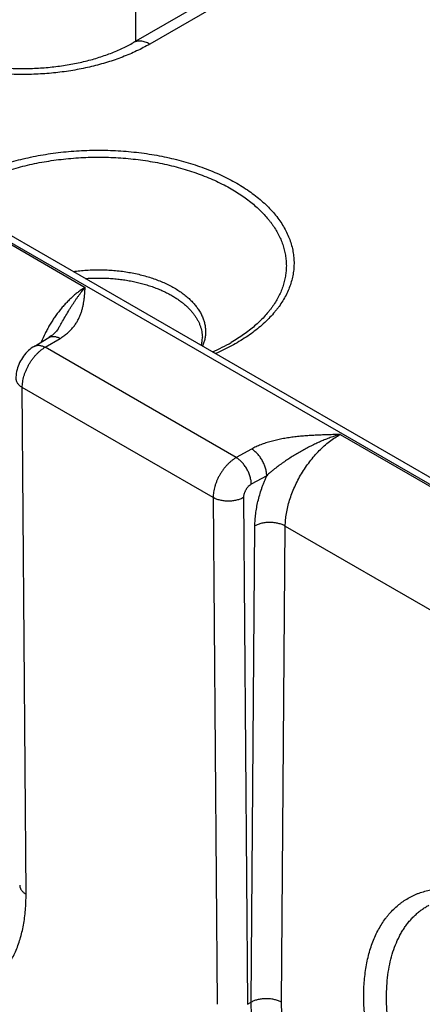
# Model space of a CAD drawing. Header units: inches. Extents: x 0 to 34, y 0 to 22.
# Tile 39 of 64: x 25.547 to 25.918, y 16.643 to 17.551. Entities that reach past the tile are written whole.
import ezdxf

# ---------------------------------------------------------------- set-up
doc = ezdxf.new("R2010")
doc.units = ezdxf.units.IN
doc.header["$LTSCALE"] = 1.87
doc.header["$MEASUREMENT"] = 0
doc.layers.get('0').update_dxf_attribs({"linetype": 'CONTINUOUS'})

msp = doc.modelspace()

# ---------------------------------------------------------------- linework, layer by layer
at = {"color": 7, "linetype": 'CONTINUOUS'}
for p, q in [((23.76504, 18.36972), (26.36027, 16.87128)), ((23.77455, 18.37066), (26.36978, 16.87222)), ((26.03145, 17.74951), (25.65174, 17.53027)), ((26.04645, 17.74803), (25.66674, 17.52879)), ((25.65381, 17.53147), (25.65381, 17.69974)), ((25.18482, 17.5482), (25.6072, 17.30433)), ((25.55999, 17.24983), (25.57371, 17.25804)), ((25.57025, 17.24899), (25.58398, 17.2572)), ((25.74658, 17.14718), (25.57025, 17.24899)), ((25.55265, 16.7443), (25.54916, 17.21197)), ((25.72525, 17.1103), (25.54916, 17.21197)), ((25.84242, 17.16851), (26.2648, 16.92464)), ((25.7608, 17.15511), (25.74658, 17.14718)), ((25.77469, 17.13047), (25.76048, 17.12254)), ((25.72525, 17.1103), (25.72886, 16.64256)), ((25.75328, 17.1103), (25.7569, 16.64256)), ((25.76042, 16.64459), (25.76378, 17.0842)), ((25.78845, 16.64431), (25.79182, 17.08392)), ((25.79182, 17.08392), (26.20164, 16.8473)), ((25.7569, 16.64256), (25.76042, 16.64459))]:
    msp.add_line(p, q, dxfattribs=at)
for points in [[(25.58248, 17.26643), (25.58215, 17.26591), (25.58145, 17.26488), (25.58067, 17.26388), (25.57983, 17.26291), (25.57892, 17.26198), (25.57794, 17.26108), (25.57692, 17.26024), (25.57585, 17.25943), (25.57474, 17.25868), (25.57371, 17.25804)], [(25.55999, 17.24983), (25.55878, 17.24907), (25.5574, 17.2481), (25.55607, 17.24704), (25.55478, 17.24591), (25.55355, 17.2447), (25.55237, 17.24343), (25.55125, 17.24211), (25.55021, 17.24073), (25.54923, 17.23932), (25.54832, 17.23786), (25.54748, 17.23636), (25.54671, 17.23483), (25.54601, 17.23326), (25.54537, 17.23165), (25.54482, 17.23001), (25.54434, 17.22834), (25.54395, 17.22665), (25.54365, 17.22495), (25.54344, 17.22325), (25.54333, 17.22156), (25.5433, 17.22012)]]:
    msp.add_lwpolyline(points, dxfattribs=at)
for points, knots in [([(25.66674, 17.52879), (25.66606, 17.52918), (25.66471, 17.52988), (25.66265, 17.53073), (25.66063, 17.53132), (25.65866, 17.53165), (25.65706, 17.5317), (25.65584, 17.53161), (25.65495, 17.53147), (25.6541, 17.53127), (25.65328, 17.53101), (25.65249, 17.53068), (25.65198, 17.53041), (25.65174, 17.53027)], [0, 0, 0, 0, 0.148568, 0.289426, 0.422614, 0.548501, 0.667826, 0.725409, 0.781814, 0.837244, 0.891922, 0.94609, 1, 1, 1, 1]), ([(25.66674, 17.52879), (25.6648, 17.52767), (25.66083, 17.52549), (25.65467, 17.52243), (25.64827, 17.51954), (25.64163, 17.51684), (25.63476, 17.51434), (25.62769, 17.51203), (25.62044, 17.50992), (25.61301, 17.50802), (25.60544, 17.50634), (25.59772, 17.50487), (25.5899, 17.50362), (25.58197, 17.50259), (25.57397, 17.50179), (25.56321, 17.50102), (25.54969, 17.50064), (25.53617, 17.50102), (25.52541, 17.50179), (25.51741, 17.50259), (25.50949, 17.50362), (25.50166, 17.50487), (25.49395, 17.50634), (25.48637, 17.50802), (25.47894, 17.50992), (25.47169, 17.51203), (25.46462, 17.51434), (25.45776, 17.51684), (25.45111, 17.51954), (25.44471, 17.52243), (25.43855, 17.52549), (25.43458, 17.52767), (25.43265, 17.52879)], [0, 0, 0, 0, 0.027597, 0.055844, 0.084716, 0.114188, 0.144225, 0.174793, 0.205853, 0.237364, 0.269281, 0.301559, 0.334149, 0.367002, 0.400067, 0.433291, 0.5, 0.566709, 0.599933, 0.632998, 0.665851, 0.698441, 0.730719, 0.762636, 0.794147, 0.825207, 0.855775, 0.885812, 0.915284, 0.944156, 0.972403, 1, 1, 1, 1]), ([(25.44765, 17.53027), (25.44925, 17.52935), (25.45255, 17.52754), (25.45769, 17.52498), (25.46311, 17.52255), (25.46878, 17.52026), (25.47469, 17.51811), (25.48081, 17.51612), (25.48713, 17.51429), (25.49363, 17.51264), (25.50029, 17.51117), (25.50709, 17.50988), (25.51401, 17.50878), (25.52103, 17.50788), (25.52812, 17.50718), (25.53768, 17.5065), (25.54969, 17.50616), (25.5617, 17.5065), (25.57126, 17.50718), (25.57836, 17.50788), (25.58537, 17.50878), (25.59229, 17.50988), (25.59909, 17.51117), (25.60575, 17.51264), (25.61225, 17.51429), (25.61857, 17.51612), (25.62469, 17.51811), (25.6306, 17.52026), (25.63627, 17.52255), (25.64169, 17.52498), (25.64684, 17.52754), (25.65014, 17.52935), (25.65174, 17.53027)], [0, 0, 0, 0, 0.026154, 0.053279, 0.081317, 0.110207, 0.139886, 0.170291, 0.20136, 0.233027, 0.265227, 0.297895, 0.330965, 0.36437, 0.398044, 0.431919, 0.5, 0.568081, 0.601956, 0.63563, 0.669035, 0.702105, 0.734773, 0.766973, 0.79864, 0.829709, 0.860114, 0.889793, 0.918683, 0.946721, 0.973846, 1, 1, 1, 1]), ([(25.47467, 17.38904), (25.47663, 17.39055), (25.48068, 17.39352), (25.48708, 17.39771), (25.49385, 17.4017), (25.50098, 17.40547), (25.50845, 17.40902), (25.51624, 17.41233), (25.52433, 17.41539), (25.53268, 17.4182), (25.54129, 17.42075), (25.55012, 17.42303), (25.55915, 17.42503), (25.56835, 17.42675), (25.57769, 17.42818), (25.58716, 17.42932), (25.59672, 17.43017), (25.60634, 17.43072), (25.616, 17.43098), (25.62567, 17.43093), (25.63532, 17.43059), (25.64493, 17.42994), (25.65446, 17.42901), (25.66389, 17.42777), (25.6732, 17.42625), (25.68235, 17.42445), (25.69132, 17.42236), (25.70008, 17.42), (25.70861, 17.41737), (25.71689, 17.41448), (25.72489, 17.41134), (25.73258, 17.40796), (25.73995, 17.40434), (25.7447, 17.40175), (25.74701, 17.40042)], [0, 0, 0, 0, 0.025975, 0.052713, 0.080203, 0.108428, 0.137361, 0.166972, 0.197224, 0.228075, 0.25948, 0.291389, 0.32375, 0.356505, 0.389598, 0.422967, 0.456551, 0.490286, 0.524108, 0.557953, 0.591756, 0.625452, 0.658977, 0.692268, 0.725264, 0.757905, 0.790134, 0.821895, 0.853136, 0.883809, 0.913869, 0.943277, 0.971997, 1, 1, 1, 1]), ([(25.4815, 17.3851), (25.48339, 17.38653), (25.48732, 17.38933), (25.4935, 17.3933), (25.50003, 17.39707), (25.5069, 17.40063), (25.51409, 17.40397), (25.52157, 17.40709), (25.52933, 17.40998), (25.53735, 17.41262), (25.5456, 17.41502), (25.55406, 17.41715), (25.5627, 17.41903), (25.5715, 17.42063), (25.58044, 17.42196), (25.58949, 17.42302), (25.59862, 17.4238), (25.60781, 17.42429), (25.61704, 17.42451), (25.62627, 17.42444), (25.63548, 17.42408), (25.64464, 17.42345), (25.65374, 17.42253), (25.66273, 17.42134), (25.67161, 17.41987), (25.68033, 17.41813), (25.68889, 17.41612), (25.69724, 17.41386), (25.70538, 17.41134), (25.71327, 17.40858), (25.7209, 17.40557), (25.72824, 17.40234), (25.73527, 17.39889), (25.7398, 17.39641), (25.74201, 17.39514)], [0, 0, 0, 0, 0.026101, 0.052958, 0.080558, 0.108883, 0.137906, 0.167595, 0.197913, 0.22882, 0.260268, 0.29221, 0.324591, 0.357356, 0.390449, 0.423808, 0.457373, 0.491082, 0.52487, 0.558674, 0.592431, 0.626076, 0.659547, 0.692781, 0.725719, 0.7583, 0.79047, 0.822173, 0.853358, 0.883979, 0.91399, 0.943352, 0.972032, 1, 1, 1, 1]), ([(25.74701, 17.40042), (25.74926, 17.39912), (25.75364, 17.39645), (25.75991, 17.3922), (25.76578, 17.38776), (25.77124, 17.38315), (25.77625, 17.37837), (25.78082, 17.37344), (25.78493, 17.36838), (25.78856, 17.36319), (25.7917, 17.3579), (25.79435, 17.35251), (25.7965, 17.34705), (25.79814, 17.34153), (25.79926, 17.33597), (25.79986, 17.33037), (25.79994, 17.32477), (25.79949, 17.31917), (25.79853, 17.31359), (25.79705, 17.30806), (25.79506, 17.30257), (25.79256, 17.29716), (25.78957, 17.29184), (25.78669, 17.28752), (25.78415, 17.28413), (25.78141, 17.28072), (25.7777, 17.27655), (25.77281, 17.27172), (25.76749, 17.26706), (25.76175, 17.26256), (25.75559, 17.25825), (25.74905, 17.25414), (25.74213, 17.25023), (25.73487, 17.24655), (25.72986, 17.24427), (25.7273, 17.24317)], [0, 0, 0, 0, 0.036764, 0.072508, 0.107219, 0.140899, 0.173559, 0.205225, 0.235936, 0.265748, 0.294732, 0.322976, 0.350582, 0.37767, 0.404369, 0.430822, 0.457176, 0.483583, 0.510191, 0.537146, 0.564581, 0.592619, 0.621367, 0.650918, 0.666022, 0.681353, 0.712722, 0.745076, 0.778442, 0.812839, 0.848269, 0.884723, 0.922184, 0.960622, 1, 1, 1, 1]), ([(25.74201, 17.39514), (25.74399, 17.39399), (25.74786, 17.39165), (25.75342, 17.38793), (25.75866, 17.38406), (25.76357, 17.38004), (25.76813, 17.37589), (25.77234, 17.37161), (25.77555, 17.36792), (25.77794, 17.36492), (25.78016, 17.36193), (25.7827, 17.35813), (25.78538, 17.35346), (25.78766, 17.34871), (25.78953, 17.34391), (25.79099, 17.33905), (25.79204, 17.33416), (25.79267, 17.32925), (25.79288, 17.32432), (25.79267, 17.31939), (25.79204, 17.31448), (25.79099, 17.30958), (25.78953, 17.30473), (25.78766, 17.29992), (25.78538, 17.29518), (25.7827, 17.29051), (25.78015, 17.28671), (25.77793, 17.28371), (25.77555, 17.28071), (25.77233, 17.27703), (25.76812, 17.27275), (25.76356, 17.2686), (25.75865, 17.26458), (25.75341, 17.26071), (25.74785, 17.25699), (25.74398, 17.25465), (25.742, 17.2535)], [0, 0, 0, 0, 0.037616, 0.074279, 0.109976, 0.144707, 0.178478, 0.211306, 0.24322, 0.258849, 0.274265, 0.304484, 0.333946, 0.36273, 0.390925, 0.418632, 0.445965, 0.473042, 0.49999, 0.526939, 0.554016, 0.581349, 0.609058, 0.637253, 0.666038, 0.695502, 0.725722, 0.741139, 0.756768, 0.788684, 0.821514, 0.855286, 0.890019, 0.925718, 0.962382, 1, 1, 1, 1]), ([(25.59609, 17.31895), (25.59814, 17.31923), (25.60229, 17.31973), (25.60854, 17.32025), (25.61484, 17.32053), (25.62116, 17.32058), (25.62746, 17.3204), (25.63374, 17.31998), (25.63996, 17.31934), (25.64609, 17.31847), (25.65212, 17.31737), (25.65801, 17.31605), (25.66375, 17.31452), (25.6693, 17.31278), (25.67465, 17.31084), (25.67977, 17.30871), (25.68465, 17.30639), (25.68778, 17.3047), (25.68929, 17.30383)], [0, 0, 0, 0, 0.064911, 0.130305, 0.196005, 0.261833, 0.327611, 0.393159, 0.4583, 0.52286, 0.586672, 0.649573, 0.711408, 0.772034, 0.831318, 0.889139, 0.945395, 1, 1, 1, 1]), ([(25.60725, 17.3125), (25.61088, 17.31277), (25.61634, 17.31299), (25.62362, 17.31292), (25.62908, 17.31269), (25.6345, 17.31228), (25.63987, 17.3117), (25.64517, 17.31093), (25.65039, 17.31), (25.65551, 17.3089), (25.66052, 17.30762), (25.66539, 17.30619), (25.67011, 17.3046), (25.67466, 17.30286), (25.67904, 17.30097), (25.68322, 17.29893), (25.68591, 17.29747), (25.68722, 17.29672)], [0, 0, 0, 0, 0.132073, 0.198237, 0.264289, 0.330087, 0.39549, 0.460361, 0.524563, 0.587968, 0.650451, 0.711894, 0.772187, 0.831229, 0.888929, 0.945208, 1, 1, 1, 1]), ([(25.6072, 17.30433), (25.60618, 17.30371), (25.60414, 17.30241), (25.60115, 17.30027), (25.59818, 17.29792), (25.59524, 17.29538), (25.59236, 17.29265), (25.58952, 17.28975), (25.58676, 17.28668), (25.58408, 17.28347), (25.58148, 17.28011), (25.57899, 17.27662), (25.5766, 17.27302), (25.57433, 17.26932), (25.57219, 17.26554), (25.56951, 17.26041), (25.56772, 17.25646), (25.56662, 17.2538)], [0, 0, 0, 0, 0.054242, 0.110156, 0.167661, 0.226657, 0.287033, 0.348661, 0.411404, 0.475116, 0.53964, 0.604816, 0.670477, 0.736451, 0.802567, 0.868649, 1, 1, 1, 1]), ([(25.58248, 17.26643), (25.58301, 17.26732), (25.58407, 17.2691), (25.58614, 17.27264), (25.58868, 17.27701), (25.59121, 17.28132), (25.59325, 17.28468), (25.59477, 17.28714), (25.59629, 17.28953), (25.59783, 17.29186), (25.59937, 17.29413), (25.60142, 17.29702), (25.60398, 17.30045), (25.60612, 17.30307), (25.6072, 17.30433)], [0, 0, 0, 0, 0.068782, 0.13702, 0.271645, 0.403414, 0.468048, 0.531756, 0.594469, 0.656116, 0.716623, 0.775924, 0.890688, 1, 1, 1, 1]), ([(25.58398, 17.2572), (25.5846, 17.25757), (25.58581, 17.25833), (25.58812, 17.25991), (25.59077, 17.26199), (25.59364, 17.26467), (25.59615, 17.26746), (25.59832, 17.27034), (25.60017, 17.2733), (25.60172, 17.27631), (25.60301, 17.27937), (25.60406, 17.28245), (25.6049, 17.28556), (25.60556, 17.28868), (25.60606, 17.2918), (25.60645, 17.29493), (25.6067, 17.29754), (25.60687, 17.29963), (25.60702, 17.30172), (25.60713, 17.30328), (25.6072, 17.30433)], [0, 0, 0, 0, 0.039358, 0.077779, 0.151911, 0.222696, 0.290487, 0.355691, 0.418733, 0.480026, 0.539956, 0.598864, 0.657035, 0.714697, 0.772025, 0.829146, 0.886148, 0.914623, 0.943088, 1, 1, 1, 1]), ([(25.68929, 17.30383), (25.69076, 17.30298), (25.69359, 17.30124), (25.69762, 17.29842), (25.70133, 17.29547), (25.7047, 17.29238), (25.70725, 17.28968), (25.7091, 17.28747), (25.7108, 17.28526), (25.71269, 17.28245), (25.71461, 17.27896), (25.71613, 17.2754), (25.71726, 17.2718), (25.71799, 17.26816), (25.71831, 17.26449), (25.71822, 17.26083), (25.71772, 17.25717), (25.71682, 17.25354), (25.71597, 17.25118), (25.71548, 17.25001)], [0, 0, 0, 0, 0.077147, 0.151726, 0.223713, 0.293124, 0.360022, 0.392568, 0.424534, 0.486803, 0.547067, 0.605609, 0.662766, 0.718926, 0.774512, 0.829968, 0.885748, 0.942289, 1, 1, 1, 1]), ([(25.68722, 17.29672), (25.6883, 17.29609), (25.69041, 17.29482), (25.69344, 17.29279), (25.6963, 17.29069), (25.69899, 17.2885), (25.70148, 17.28625), (25.70379, 17.28392), (25.7059, 17.28154), (25.70781, 17.2791), (25.70951, 17.2766), (25.711, 17.27406), (25.71227, 17.27149), (25.71333, 17.26888), (25.71418, 17.26624), (25.71479, 17.26358), (25.71519, 17.2609), (25.7153, 17.25911), (25.71532, 17.25822)], [0, 0, 0, 0, 0.075083, 0.148292, 0.219608, 0.289024, 0.356553, 0.422228, 0.4861, 0.548247, 0.608765, 0.667778, 0.725432, 0.781897, 0.837366, 0.892051, 0.946182, 1, 1, 1, 1]), ([(25.57371, 17.25804), (25.57388, 17.25814), (25.57422, 17.25832), (25.57476, 17.25856), (25.57532, 17.25875), (25.57611, 17.25895), (25.57714, 17.25908), (25.57844, 17.25906), (25.57979, 17.25886), (25.58117, 17.25848), (25.58259, 17.25793), (25.58351, 17.25746), (25.58398, 17.2572)], [0, 0, 0, 0, 0.054126, 0.108504, 0.16338, 0.218989, 0.333176, 0.452651, 0.578529, 0.71153, 0.85201, 1, 1, 1, 1]), ([(25.71435, 17.25067), (25.71453, 17.25129), (25.71483, 17.25255), (25.71514, 17.25444), (25.71531, 17.25633), (25.71533, 17.25759), (25.71532, 17.25822)], [0, 0, 0, 0, 0.255732, 0.50643, 0.753917, 1, 1, 1, 1]), ([(25.55999, 17.24983), (25.56016, 17.24993), (25.5605, 17.25012), (25.56104, 17.25035), (25.5616, 17.25054), (25.56238, 17.25074), (25.56342, 17.25087), (25.56471, 17.25085), (25.56606, 17.25065), (25.56745, 17.25027), (25.56886, 17.24972), (25.56979, 17.24925), (25.57025, 17.24899)], [0, 0, 0, 0, 0.054125, 0.108503, 0.16338, 0.218989, 0.333177, 0.452653, 0.578531, 0.711533, 0.852012, 1, 1, 1, 1]), ([(25.7246, 17.24474), (25.72763, 17.24606), (25.73351, 17.24883), (25.73923, 17.25191), (25.742, 17.2535)], [0, 0, 0, 0, 0.508881, 1, 1, 1, 1]), ([(25.54916, 17.21197), (25.54916, 17.21279), (25.54922, 17.21447), (25.54951, 17.21703), (25.55, 17.21966), (25.55069, 17.22234), (25.55157, 17.22504), (25.55263, 17.22774), (25.55386, 17.2304), (25.55525, 17.23301), (25.55678, 17.23553), (25.55845, 17.23795), (25.56022, 17.24023), (25.5621, 17.24237), (25.56405, 17.24433), (25.56607, 17.2461), (25.5678, 17.24742), (25.56919, 17.24836), (25.5699, 17.24879), (25.57025, 17.24899)], [0, 0, 0, 0, 0.055681, 0.113909, 0.174443, 0.236984, 0.301184, 0.366662, 0.433007, 0.499795, 0.566589, 0.632956, 0.698468, 0.762714, 0.825314, 0.885917, 0.944223, 0.972442, 1, 1, 1, 1]), ([(25.5433, 17.22012), (25.54331, 17.21993), (25.54332, 17.21955), (25.5434, 17.21899), (25.54352, 17.21842), (25.54375, 17.21767), (25.54416, 17.21674), (25.54483, 17.21567), (25.54568, 17.21464), (25.54669, 17.21367), (25.54786, 17.21277), (25.54871, 17.21223), (25.54916, 17.21197)], [0, 0, 0, 0, 0.054154, 0.108559, 0.163459, 0.219085, 0.33329, 0.452754, 0.578598, 0.711556, 0.852005, 1, 1, 1, 1]), ([(25.84242, 17.16851), (25.84062, 17.16847), (25.837, 17.16839), (25.83157, 17.16825), (25.82615, 17.16808), (25.82074, 17.16786), (25.81533, 17.16757), (25.80995, 17.16719), (25.80458, 17.16671), (25.80014, 17.1662), (25.79661, 17.16573), (25.79398, 17.16534), (25.79137, 17.16492), (25.78878, 17.16445), (25.78621, 17.16394), (25.78284, 17.1632), (25.77871, 17.16217), (25.77389, 17.16074), (25.77002, 17.15936), (25.76703, 17.15815), (25.76488, 17.1572), (25.7628, 17.15619), (25.76146, 17.15547), (25.7608, 17.15511)], [0, 0, 0, 0, 0.065012, 0.130014, 0.194993, 0.259926, 0.32478, 0.389504, 0.454027, 0.518257, 0.550226, 0.582073, 0.613778, 0.645319, 0.676671, 0.707808, 0.769315, 0.829584, 0.888328, 0.917035, 0.945243, 0.972911, 1, 1, 1, 1]), ([(25.84242, 17.16851), (25.83938, 17.16764), (25.83484, 17.16617), (25.82886, 17.1639), (25.82438, 17.16204), (25.81993, 17.16003), (25.81551, 17.15788), (25.81112, 17.15561), (25.80751, 17.15362), (25.80464, 17.15198), (25.80178, 17.1503), (25.79825, 17.14814), (25.79407, 17.14545), (25.79064, 17.14313), (25.78793, 17.14122), (25.78527, 17.13929), (25.78265, 17.1373), (25.78011, 17.13526), (25.77825, 17.1337), (25.77644, 17.13211), (25.77527, 17.13102), (25.77469, 17.13047)], [0, 0, 0, 0, 0.121355, 0.182864, 0.244854, 0.307266, 0.370038, 0.433101, 0.496388, 0.528094, 0.559831, 0.623357, 0.686894, 0.750352, 0.782016, 0.813612, 0.876499, 0.907729, 0.938759, 0.969537, 1, 1, 1, 1]), ([(25.79182, 17.08392), (25.79183, 17.08583), (25.79203, 17.08974), (25.79281, 17.09567), (25.79405, 17.10174), (25.79575, 17.10791), (25.79789, 17.11411), (25.80045, 17.12028), (25.80341, 17.12637), (25.80674, 17.13232), (25.81041, 17.13807), (25.81438, 17.14356), (25.81862, 17.14875), (25.82308, 17.15359), (25.82772, 17.15802), (25.8325, 17.16202), (25.83738, 17.16553), (25.84074, 17.16758), (25.84242, 17.16851)], [0, 0, 0, 0, 0.055899, 0.114224, 0.174747, 0.237189, 0.301222, 0.366486, 0.432595, 0.499145, 0.565725, 0.631922, 0.697331, 0.761564, 0.824256, 0.885075, 0.943735, 1, 1, 1, 1]), ([(25.77469, 17.13047), (25.77469, 17.13102), (25.77465, 17.13214), (25.77444, 17.13384), (25.77411, 17.13559), (25.77365, 17.13737), (25.77307, 17.13917), (25.77237, 17.14096), (25.77155, 17.14273), (25.77064, 17.14446), (25.76963, 17.14614), (25.76854, 17.14774), (25.76737, 17.14926), (25.76614, 17.15069), (25.76486, 17.15199), (25.76354, 17.15317), (25.76219, 17.15422), (25.76127, 17.15483), (25.7608, 17.15511)], [0, 0, 0, 0, 0.055931, 0.1144, 0.175156, 0.23789, 0.302248, 0.367845, 0.434268, 0.501088, 0.56787, 0.63418, 0.69959, 0.763693, 0.826108, 0.886487, 0.944531, 1, 1, 1, 1]), ([(25.74658, 17.14718), (25.74623, 17.14698), (25.74552, 17.14655), (25.7441, 17.14562), (25.74235, 17.14432), (25.74031, 17.14256), (25.73834, 17.14061), (25.73644, 17.13849), (25.73464, 17.13622), (25.73296, 17.13381), (25.73141, 17.1313), (25.73, 17.1287), (25.72876, 17.12604), (25.72769, 17.12336), (25.7268, 17.12066), (25.7261, 17.11799), (25.7256, 17.11536), (25.72535, 17.1132), (25.72526, 17.11152), (25.72525, 17.1107), (25.72525, 17.1103)], [0, 0, 0, 0, 0.027687, 0.056023, 0.114526, 0.175278, 0.23798, 0.302288, 0.36782, 0.434172, 0.500922, 0.567639, 0.633895, 0.699269, 0.76336, 0.825791, 0.886224, 0.944367, 0.972511, 1, 1, 1, 1]), ([(25.76048, 17.12254), (25.76048, 17.12309), (25.76043, 17.12421), (25.76023, 17.12592), (25.7599, 17.12767), (25.75943, 17.12945), (25.75885, 17.13124), (25.75815, 17.13303), (25.75734, 17.1348), (25.75643, 17.13653), (25.75542, 17.13821), (25.75432, 17.13982), (25.75316, 17.14134), (25.75193, 17.14276), (25.75065, 17.14407), (25.74933, 17.14525), (25.74798, 17.14629), (25.74705, 17.1469), (25.74659, 17.14718)], [0, 0, 0, 0, 0.055931, 0.1144, 0.175156, 0.23789, 0.302249, 0.367845, 0.434268, 0.501088, 0.56787, 0.63418, 0.69959, 0.763694, 0.826108, 0.886487, 0.944531, 1, 1, 1, 1]), ([(25.76048, 17.12254), (25.76024, 17.12241), (25.75975, 17.12211), (25.7588, 17.12142), (25.7579, 17.1206), (25.75706, 17.11967), (25.75645, 17.11892), (25.75588, 17.11812), (25.75536, 17.11728), (25.75489, 17.11642), (25.75447, 17.11554), (25.75411, 17.11465), (25.75381, 17.11375), (25.75357, 17.11286), (25.75343, 17.11212), (25.75335, 17.11154), (25.75331, 17.11112), (25.75329, 17.11071), (25.75328, 17.11043), (25.75328, 17.1103)], [0, 0, 0, 0, 0.056257, 0.114958, 0.238601, 0.302971, 0.368526, 0.434869, 0.50158, 0.568234, 0.634406, 0.699684, 0.763676, 0.826005, 0.886345, 0.915684, 0.944419, 0.972534, 1, 1, 1, 1]), ([(25.76378, 17.0842), (25.7638, 17.08602), (25.76394, 17.08971), (25.7645, 17.09531), (25.76539, 17.10103), (25.76661, 17.10686), (25.76816, 17.11275), (25.76971, 17.11766), (25.7711, 17.1216), (25.77222, 17.12457), (25.77342, 17.12753), (25.77426, 17.12949), (25.77469, 17.13047)], [0, 0, 0, 0, 0.113799, 0.231376, 0.3525, 0.476886, 0.604208, 0.734101, 0.799892, 0.866175, 0.932896, 1, 1, 1, 1]), ([(25.75328, 17.1103), (25.75281, 17.11003), (25.75181, 17.10952), (25.75024, 17.10885), (25.74856, 17.10828), (25.74679, 17.1078), (25.74496, 17.10743), (25.74307, 17.10716), (25.74115, 17.10699), (25.73922, 17.10694), (25.73728, 17.10699), (25.73537, 17.10716), (25.73349, 17.10743), (25.73167, 17.1078), (25.72992, 17.10828), (25.72826, 17.10885), (25.7267, 17.10951), (25.72572, 17.11003), (25.72525, 17.1103)], [0, 0, 0, 0, 0.056387, 0.115174, 0.176119, 0.238927, 0.30326, 0.36875, 0.435005, 0.501617, 0.568173, 0.634259, 0.699472, 0.763426, 0.825759, 0.886144, 0.9443, 1, 1, 1, 1]), ([(25.79182, 17.08392), (25.79135, 17.08419), (25.79037, 17.0847), (25.78881, 17.08537), (25.78715, 17.08595), (25.7854, 17.08644), (25.78358, 17.08683), (25.7817, 17.08711), (25.77979, 17.08729), (25.77785, 17.08736), (25.77591, 17.08733), (25.77399, 17.08719), (25.77211, 17.08694), (25.77028, 17.08659), (25.76851, 17.08614), (25.76683, 17.0856), (25.76526, 17.08496), (25.76426, 17.08447), (25.76378, 17.0842)], [0, 0, 0, 0, 0.055795, 0.11408, 0.174617, 0.237111, 0.301226, 0.366589, 0.432804, 0.49946, 0.566134, 0.632405, 0.697861, 0.762102, 0.824755, 0.885479, 0.943975, 1, 1, 1, 1]), ([(25.54679, 16.75246), (25.54679, 16.75227), (25.54681, 16.75189), (25.54689, 16.75132), (25.54701, 16.75076), (25.54724, 16.75), (25.54765, 16.74907), (25.54832, 16.748), (25.54917, 16.74698), (25.55018, 16.74601), (25.55135, 16.7451), (25.5522, 16.74456), (25.55265, 16.7443)], [0, 0, 0, 0, 0.054155, 0.10856, 0.163459, 0.219086, 0.333289, 0.452752, 0.578595, 0.711553, 0.852003, 1, 1, 1, 1]), ([(26, 16.41338), (25.99773, 16.41469), (25.9932, 16.41744), (25.9865, 16.42189), (25.97983, 16.4267), (25.97322, 16.43186), (25.96668, 16.43735), (25.96022, 16.44317), (25.95386, 16.44931), (25.94547, 16.45793), (25.93535, 16.46939), (25.92584, 16.48156), (25.91859, 16.49174), (25.91157, 16.50223), (25.90333, 16.51574), (25.89589, 16.5297), (25.89043, 16.54109), (25.88661, 16.5497), (25.88306, 16.55836), (25.8798, 16.56705), (25.87683, 16.57576), (25.87415, 16.58446), (25.87179, 16.59312), (25.86973, 16.60174), (25.868, 16.61029), (25.86658, 16.61874), (25.86548, 16.62709), (25.86472, 16.6353), (25.86428, 16.64336), (25.86416, 16.65125), (25.86438, 16.65895), (25.86493, 16.66644), (25.86581, 16.67371), (25.86701, 16.68073), (25.86854, 16.68749), (25.87039, 16.69398), (25.87255, 16.70017), (25.87502, 16.70606), (25.8778, 16.71162), (25.88087, 16.71685), (25.88369, 16.72094), (25.88609, 16.72403), (25.88856, 16.72696), (25.89182, 16.73041), (25.89532, 16.73356), (25.89824, 16.73588), (25.90124, 16.73806), (25.90514, 16.74053), (25.90924, 16.74268), (25.91263, 16.74418), (25.91609, 16.74555), (25.92056, 16.747), (25.9261, 16.74832), (25.93183, 16.74921), (25.93772, 16.74967), (25.94376, 16.7497), (25.94994, 16.74931), (25.95624, 16.74849), (25.96265, 16.74724), (25.96915, 16.74557), (25.97572, 16.74349), (25.98236, 16.74099), (25.98904, 16.73808), (25.99575, 16.73478), (26.00017, 16.73235), (26.00239, 16.73107)], [0, 0, 0, 0, 0.01604, 0.032455, 0.049231, 0.066353, 0.083803, 0.10156, 0.119603, 0.137907, 0.175194, 0.213211, 0.232422, 0.251729, 0.2905, 0.329282, 0.348602, 0.367833, 0.386944, 0.405907, 0.424692, 0.443272, 0.46162, 0.47971, 0.49752, 0.515026, 0.532207, 0.549046, 0.565526, 0.581634, 0.597357, 0.612688, 0.627624, 0.642161, 0.656303, 0.670058, 0.683436, 0.696454, 0.709132, 0.721498, 0.733583, 0.739533, 0.745425, 0.757062, 0.768541, 0.774238, 0.779914, 0.791226, 0.802534, 0.808204, 0.813892, 0.825348, 0.836953, 0.848753, 0.860792, 0.873105, 0.885726, 0.898681, 0.911994, 0.92568, 0.939753, 0.95422, 0.969084, 0.984346, 1, 1, 1, 1]), ([(25.41947, 16.66747), (25.42164, 16.66621), (25.42598, 16.66383), (25.43255, 16.66058), (25.43909, 16.65773), (25.44558, 16.65527), (25.452, 16.65321), (25.45834, 16.65155), (25.46459, 16.65031), (25.47073, 16.64948), (25.47674, 16.64906), (25.48261, 16.64906), (25.48833, 16.64948), (25.49298, 16.65018), (25.49661, 16.65095), (25.50014, 16.65185), (25.50444, 16.65323), (25.50941, 16.6553), (25.51416, 16.65777), (25.51868, 16.66064), (25.52295, 16.66391), (25.52629, 16.66693), (25.52883, 16.66953), (25.5313, 16.67228), (25.53421, 16.67594), (25.53742, 16.68067), (25.54033, 16.68574), (25.54295, 16.69114), (25.54527, 16.69685), (25.54728, 16.70286), (25.54898, 16.70915), (25.55036, 16.71572), (25.55143, 16.72254), (25.55218, 16.7296), (25.5526, 16.73688), (25.55267, 16.74181), (25.55265, 16.7443)], [0, 0, 0, 0, 0.037822, 0.074677, 0.110551, 0.145441, 0.179353, 0.212302, 0.244317, 0.275438, 0.305716, 0.335213, 0.36401, 0.392197, 0.406095, 0.41988, 0.447163, 0.474174, 0.501041, 0.527895, 0.554869, 0.582092, 0.595839, 0.609695, 0.63778, 0.666457, 0.695819, 0.725948, 0.75691, 0.788758, 0.821534, 0.855269, 0.88998, 0.925675, 0.962352, 1, 1, 1, 1]), ([(26.01042, 16.43154), (26.00724, 16.43337), (26.00091, 16.43731), (25.99163, 16.44389), (25.98246, 16.45119), (25.97346, 16.4592), (25.96466, 16.46785), (25.95612, 16.4771), (25.94788, 16.4869), (25.93999, 16.4972), (25.93249, 16.50794), (25.92542, 16.51906), (25.91882, 16.53051), (25.91273, 16.54222), (25.90718, 16.55412), (25.90219, 16.56616), (25.89781, 16.57825), (25.89404, 16.59035), (25.89092, 16.60239), (25.88846, 16.61429), (25.88666, 16.62599), (25.88555, 16.63743), (25.88513, 16.64855), (25.8854, 16.65929), (25.88636, 16.66959), (25.888, 16.67939), (25.89032, 16.68864), (25.89331, 16.6973), (25.89637, 16.70403), (25.89914, 16.70906), (25.90135, 16.71261), (25.90372, 16.71598), (25.90623, 16.71916), (25.90888, 16.72215), (25.91168, 16.72494), (25.91462, 16.72753), (25.91769, 16.72992), (25.92089, 16.7321), (25.9231, 16.73341), (25.92423, 16.73402)], [0, 0, 0, 0, 0.030632, 0.062318, 0.094992, 0.128573, 0.162969, 0.198076, 0.23378, 0.269961, 0.306494, 0.343249, 0.380094, 0.416895, 0.453521, 0.489839, 0.525724, 0.561052, 0.595708, 0.629585, 0.662585, 0.694624, 0.725631, 0.75555, 0.784346, 0.812006, 0.838539, 0.863986, 0.888413, 0.900279, 0.911932, 0.923389, 0.93467, 0.945797, 0.956793, 0.967685, 0.978498, 0.98926, 1, 1, 1, 1]), ([(25.87967, 16.43587), (25.87565, 16.4382), (25.8697, 16.44201), (25.86201, 16.44758), (25.85621, 16.45211), (25.85048, 16.45694), (25.84482, 16.46205), (25.83924, 16.46744), (25.83376, 16.47308), (25.8284, 16.47897), (25.82316, 16.48509), (25.81805, 16.49142), (25.8131, 16.49796), (25.80831, 16.50468), (25.80369, 16.51157), (25.79926, 16.51862), (25.79502, 16.5258), (25.79099, 16.53309), (25.78717, 16.54049), (25.78357, 16.54798), (25.78021, 16.55552), (25.77709, 16.56312), (25.77422, 16.57074), (25.7716, 16.57837), (25.76925, 16.586), (25.76716, 16.5936), (25.76535, 16.60115), (25.76381, 16.60864), (25.76255, 16.61605), (25.76157, 16.62337), (25.76067, 16.63286), (25.76039, 16.63993), (25.76042, 16.64459)], [0, 0, 0, 0, 0.055761, 0.084598, 0.114032, 0.144033, 0.174565, 0.205591, 0.237068, 0.268954, 0.301203, 0.333767, 0.366596, 0.39964, 0.432847, 0.466165, 0.49954, 0.532919, 0.566248, 0.599475, 0.632547, 0.665411, 0.698018, 0.730317, 0.76226, 0.793802, 0.824898, 0.855507, 0.88559, 0.915112, 0.944041, 1, 1, 1, 1]), ([(25.78845, 16.64431), (25.78798, 16.64458), (25.787, 16.64509), (25.78544, 16.64576), (25.78378, 16.64634), (25.78203, 16.64683), (25.78021, 16.64721), (25.77833, 16.6475), (25.77642, 16.64768), (25.77448, 16.64775), (25.77255, 16.64772), (25.77063, 16.64758), (25.76874, 16.64733), (25.76691, 16.64698), (25.76515, 16.64653), (25.76347, 16.64598), (25.76189, 16.64535), (25.76089, 16.64485), (25.76042, 16.64459)], [0, 0, 0, 0, 0.055795, 0.11408, 0.174617, 0.237111, 0.301226, 0.366589, 0.432804, 0.49946, 0.566134, 0.632405, 0.697861, 0.762102, 0.824755, 0.885479, 0.943975, 1, 1, 1, 1]), ([(25.89356, 16.46008), (25.8918, 16.4611), (25.8883, 16.46323), (25.88311, 16.46667), (25.87795, 16.47039), (25.87283, 16.47439), (25.86776, 16.47864), (25.86276, 16.48315), (25.85784, 16.4879), (25.853, 16.49288), (25.84826, 16.49807), (25.84206, 16.5053), (25.83615, 16.51287), (25.83053, 16.52076), (25.82509, 16.52888), (25.81999, 16.53725), (25.81526, 16.54583), (25.81189, 16.55237), (25.80873, 16.55897), (25.80577, 16.56564), (25.80303, 16.57234), (25.8005, 16.57907), (25.7982, 16.58581), (25.79613, 16.59255), (25.7943, 16.59926), (25.79271, 16.60593), (25.79137, 16.61255), (25.79027, 16.61909), (25.78943, 16.62555), (25.78893, 16.63088), (25.78866, 16.63508), (25.78852, 16.63819), (25.78845, 16.64126), (25.78844, 16.6433), (25.78845, 16.64431)], [0, 0, 0, 0, 0.027579, 0.0558, 0.084643, 0.114081, 0.144083, 0.174613, 0.205635, 0.237106, 0.268984, 0.301222, 0.366585, 0.399617, 0.432811, 0.499471, 0.532837, 0.566156, 0.599372, 0.632435, 0.665292, 0.697893, 0.730188, 0.76213, 0.793674, 0.824776, 0.855393, 0.885488, 0.915026, 0.943974, 0.958219, 0.972306, 0.986234, 1, 1, 1, 1])]:
    msp.add_open_spline(points, degree=3, knots=knots, dxfattribs=at)

doc.saveas('drawing.dxf')
